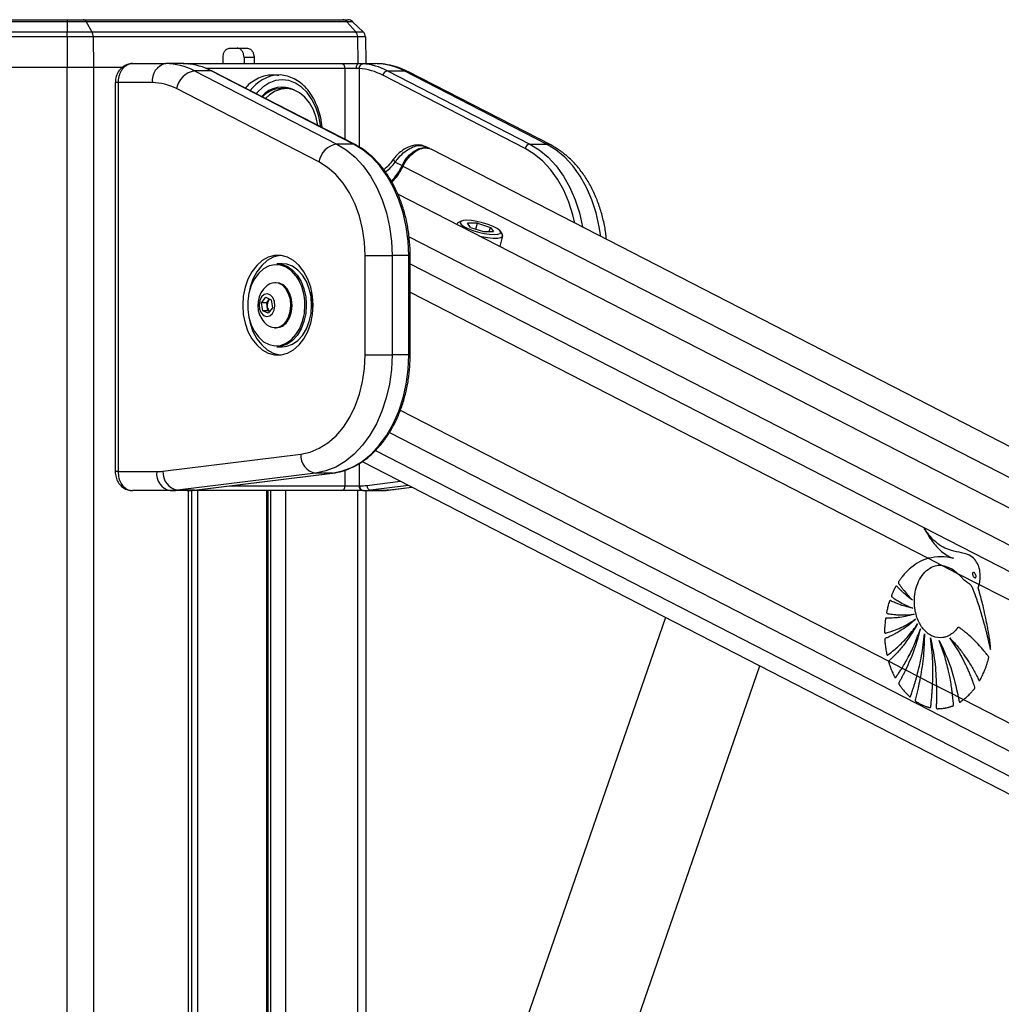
# Model space of a CAD drawing. Header units: millimetres. Extents: x 20 to 22981, y 40 to 19992.
# Tile 39 of 120: x 6779 to 7193, y 7544 to 7959. Entities that reach past the tile are written whole.
import ezdxf

# ---------------------------------------------------------------- set-up
doc = ezdxf.new("R2010")
doc.units = ezdxf.units.MM
doc.header["$LTSCALE"] = 2

msp = doc.modelspace()

# ---------------------------------------------------------------- linework, layer by layer
at = {"color": 7, "linetype": 'Continuous', "lineweight": 25}
for p, q in [((6759.31, 7959.49), (6799.26, 7959.49)), ((6799.26, 7958.65), (6759.31, 7958.65)), ((6799.26, 7959.49), (6799.26, 7958.65)), ((6799.26, 7959.49), (6806.09, 7959.49)), ((6799.26, 7958.65), (6799.26, 7954.36)), ((6807.25, 7958.65), (6799.26, 7958.65)), ((6806.09, 7959.49), (6915.45, 7959.49)), ((6807.25, 7958.65), (6809.71, 7954.36)), ((6917.19, 7958.65), (6807.25, 7958.65)), ((6915.45, 7959.49), (6917.52, 7959.49)), ((6920.89, 7954.36), (6917.19, 7958.65)), ((6919.6, 7958.65), (6917.19, 7958.65)), ((6924.05, 7954.36), (6919.6, 7958.65)), ((6759.31, 7954.36), (6799.26, 7954.36)), ((6799.26, 7952.25), (6799.26, 7954.36)), ((6799.26, 7954.36), (6809.71, 7954.36)), ((6809.71, 7954.36), (6920.89, 7954.36)), ((6920.89, 7954.36), (6924.05, 7954.36)), ((6799.26, 7952.25), (6759.31, 7952.25)), ((6799.26, 7952.25), (6799.26, 7939.49)), ((6810.22, 7952.25), (6799.26, 7952.25)), ((6810.22, 7952.25), (6810.34, 7939.49)), ((6921.65, 7952.25), (6810.22, 7952.25)), ((6924.96, 7952.25), (6921.65, 7952.25)), ((6924.96, 7952.25), (6925.16, 7940.96)), ((6867.79, 7947.49), (6875.24, 7947.49)), ((6826.84, 7940.96), (6840.85, 7940.96)), ((6848.24, 7940.96), (6840.85, 7940.96)), ((6848.24, 7940.96), (6850.01, 7940.96)), ((6850.01, 7940.96), (6914.83, 7940.96)), ((6864.96, 7940.96), (6864.96, 7943.56)), ((6878.06, 7943.56), (6873.82, 7943.56)), ((6873.82, 7943.56), (6873.88, 7940.96)), ((6878.06, 7943.56), (6878.13, 7940.96)), ((6914.83, 7940.96), (6921.86, 7940.96)), ((6921.86, 7940.96), (6929.24, 7940.96)), ((6759.31, 7939.49), (6799.26, 7939.49)), ((6799.26, 7939.49), (6810.34, 7939.49)), ((6810.34, 7939.49), (6822.89, 7939.49)), ((6852.95, 7937.94), (6912.92, 7907.07)), ((6860.02, 7937.94), (6852.95, 7937.94)), ((6919.99, 7907.07), (6860.02, 7937.94)), ((6920.42, 7906.97), (6860.45, 7937.84)), ((6888.47, 7936.16), (6885.63, 7936.16)), ((6887.93, 7936.15), (6888.47, 7936.16)), ((6921.08, 7938.96), (6916.4, 7938.96)), ((6934.26, 7937.94), (6994.24, 7907.07)), ((6934.26, 7937.94), (6941.33, 7937.94)), ((7001.31, 7907.07), (6941.33, 7937.94)), ((7003.04, 7906.67), (6943.06, 7937.54)), ((6819.57, 7932.96), (6819.57, 7768.96)), ((6820.74, 7932.96), (6820.74, 7768.96)), ((6835.2, 7932.96), (6820.74, 7932.96)), ((6992.34, 7905.19), (6932.37, 7936.06)), ((6905.33, 7899.55), (6845.35, 7930.42)), ((6891.44, 7930.46), (6889.39, 7930.46)), ((6919.99, 7907.07), (6912.92, 7907.07)), ((6952.1, 7905.13), (6950.17, 7906.03)), ((8153.66, 7287.66), (6952.67, 7904.86)), ((6994.24, 7907.07), (7001.31, 7907.07)), ((6936.92, 7900.82), (6936.93, 7900.84)), ((6937.57, 7899.43), (6940.42, 7897.96)), ((8129.24, 7274.09), (6938.61, 7885.97)), ((6965.35, 7874.57), (6963.95, 7873.8)), ((6963.49, 7873.3), (6963.47, 7873.2)), ((6972.17, 7873.67), (6968.01, 7873.67)), ((6969.32, 7871.94), (6968.01, 7873.67)), ((6969.32, 7871.94), (6974.77, 7870.2)), ((6971.54, 7871.23), (6972.17, 7873.67)), ((6972.17, 7873.67), (6977.62, 7871.94)), ((6974.77, 7870.2), (6978.92, 7870.2)), ((6977.17, 7870.2), (6977.62, 7871.94)), ((6977.62, 7871.94), (6978.92, 7870.2)), ((6982.71, 7868.98), (6981.86, 7870.33)), ((6981.71, 7863.82), (6982.86, 7868.32)), ((6924.87, 7860.09), (6936.18, 7860.09)), ((6924.87, 7818.15), (6924.87, 7860.09)), ((6936.18, 7860.09), (6936.18, 7818.15)), ((6943.25, 7860.09), (6936.18, 7860.09)), ((6943.25, 7818.15), (6943.25, 7860.09)), ((6943.84, 7818.15), (6943.84, 7860.09)), ((6889.94, 7856.62), (6887.68, 7856.62)), ((6887.39, 7848.62), (6886.86, 7848.62)), ((6881.17, 7840.16), (6882.97, 7842.5)), ((6882.97, 7842.5), (6885.31, 7841.46)), ((6883.37, 7840.16), (6884.28, 7841.33)), ((6884.28, 7841.33), (6884.62, 7841.77)), ((6885.31, 7841.46), (6885.84, 7838.08)), ((6881.7, 7836.77), (6881.17, 7840.16)), ((6883.37, 7840.16), (6881.17, 7840.16)), ((6884.04, 7835.74), (6881.7, 7836.77)), ((6883.91, 7836.77), (6881.7, 7836.77)), ((6883.64, 7838.46), (6883.37, 7840.16)), ((6883.91, 7836.77), (6883.64, 7838.46)), ((6884.6, 7836.47), (6883.91, 7836.77)), ((6885.84, 7838.08), (6884.04, 7835.74)), ((6902.31, 7839.12), (6902.29, 7837.98)), ((6886.86, 7829.62), (6887.39, 7829.62)), ((6887.68, 7821.62), (6889.94, 7821.62)), ((6924.87, 7818.15), (6936.18, 7818.15)), ((6943.25, 7818.15), (6936.18, 7818.15)), ((6839.65, 7769.12), (6897.76, 7776.31)), ((6923.57, 7773.2), (7968.68, 7236.12)), ((6820.74, 7768.96), (6837.06, 7768.96)), ((6903.91, 7768.34), (6845.8, 7761.15)), ((6852.87, 7761.15), (6910.98, 7768.34)), ((6852.99, 7761.16), (6911.1, 7768.35)), ((6910.98, 7768.34), (6903.91, 7768.34)), ((6911.1, 7768.35), (6910.98, 7768.34)), ((6916.4, 7762.96), (6922.35, 7762.96)), ((6922.35, 7762.96), (6922.62, 7762.96)), ((6934.68, 7761.18), (6944.59, 7762.4)), ((6842.72, 7760.96), (6826.84, 7760.96)), ((6849.79, 7760.96), (6842.72, 7760.96)), ((6852.87, 7761.15), (6845.8, 7761.15)), ((6850.01, 7760.96), (6849.79, 7760.96)), ((6914.83, 7760.96), (6850.01, 7760.96)), ((6851.82, 6590.02), (6851.82, 7760.96)), ((6852.99, 7761.16), (6852.87, 7761.15)), ((6883.98, 7218.4), (6883.98, 7760.96)), ((6923.76, 7760.96), (6914.83, 7760.96)), ((6924.03, 7760.96), (6923.76, 7760.96)), ((6924.03, 7760.96), (6931.1, 7760.96)), ((6925.18, 7760.96), (6925.18, 7305.15)), ((6927.12, 7761.15), (6934.19, 7761.15)), ((7162.14, 7732.44), (7167.8, 7729.53)), ((7167.8, 7729.53), (7174.5, 7726.09)), ((7174.5, 7726.09), (7183.64, 7721.39)), ((7183.64, 7721.39), (7915.04, 7345.51)), ((7051.38, 7707.52), (6977.1, 7492.63)), ((7145.5, 7689.04), (7151.1, 7686.16)), ((7018.96, 7478.15), (7091.18, 7687.07)), ((7151.1, 7686.16), (7152.61, 7685.38)), ((7152.61, 7685.38), (7157.42, 7682.91)), ((7157.42, 7682.91), (7158.79, 7682.21)), ((7158.79, 7682.21), (7164.01, 7679.53)), ((7164.01, 7679.53), (7165.59, 7678.71)), ((7165.59, 7678.71), (7172.35, 7675.24)), ((7172.35, 7675.24), (7174.82, 7673.97)), ((7174.82, 7673.97), (7176.98, 7672.86)), ((7176.98, 7672.86), (7903.1, 7299.7))]:
    msp.add_line(p, q, dxfattribs=at)
at = {"color": 8, "linetype": 'Continuous', "lineweight": 25}
for p, q in [((6921.65, 7952.25), (6921.81, 7940.96)), ((6799.26, 2191.49), (6799.26, 7939.49)), ((6810.34, 7939.49), (6810.34, 2191.49)), ((6916.4, 7938.96), (6857.82, 7938.96)), ((6916.4, 7909.04), (6916.4, 7938.96)), ((6922.35, 7938.9), (6922.35, 7905.83)), ((6820.74, 7932.96), (6819.57, 7932.96)), ((6940.81, 7897.75), (8141.32, 7280.8)), ((6943.37, 7867.99), (8114.71, 7266.02)), ((6943.84, 7860.09), (6943.25, 7860.09)), ((6943.84, 7856.64), (7930.77, 7349.45)), ((6943.84, 7844.62), (7162.14, 7732.44)), ((6900.04, 7839.84), (6900.05, 7839.12)), ((6943.84, 7818.15), (6943.25, 7818.15)), ((6939.65, 7794.83), (7145.5, 7689.04)), ((6935.06, 7785.45), (7913.5, 7282.62)), ((6929.17, 7777.89), (8023.64, 7215.44)), ((6922.35, 7772.42), (6922.35, 7762.96)), ((6820.74, 7768.96), (6819.57, 7768.96)), ((6916.4, 7762.96), (6916.4, 7769.61)), ((6867.56, 7762.96), (6916.4, 7762.96)), ((6925.58, 7763.14), (6939.75, 7764.89)), ((6943.17, 7763.13), (6927.12, 7761.15)), ((6934.19, 7761.15), (6944.54, 7762.43)), ((6850.06, 7760.96), (6850.01, 7760.96)), ((6850.44, 6590.02), (6850.44, 7760.96)), ((6854.22, 7760.96), (6854.22, 7218.4)), ((6883.4, 7218.4), (6883.4, 7760.96)), ((6885.18, 7216.08), (6885.18, 7760.96)), ((6891.35, 7760.96), (6891.35, 7213.52)), ((6921.84, 7295.46), (6921.84, 7760.96)), ((6934.68, 7761.18), (6934.19, 7761.15))]:
    msp.add_line(p, q, dxfattribs=at)
at = {"color": 8, "linetype": 'Continuous', "lineweight": 25, "flags": 128}
for points in [[(6850.01, 7940.96), (6850.26, 7940.92), (6850.45, 7940.83)], [(6943.06, 7937.54), (6942.4, 7937.8), (6941.33, 7937.94)], [(6906.11, 7914.34), (6906.04, 7914.99), (6905.3, 7918.89), (6904.09, 7922.56), (6902.45, 7925.87), (6900.43, 7928.73), (6898.08, 7931.05), (6895.49, 7932.76), (6892.73, 7933.81), (6889.88, 7934.16), (6887.03, 7933.81), (6884.27, 7932.76), (6881.68, 7931.05), (6879.34, 7928.73), (6878.98, 7928.3)], [(6920.42, 7906.97), (6920.26, 7907.04), (6919.99, 7907.07)], [(7013.28, 7873.71), (7012.42, 7877.29), (7010.7, 7882.62), (7008.53, 7887.62), (7005.95, 7892.21), (7003, 7896.31), (6999.71, 7899.88), (6996.14, 7902.86), (6992.34, 7905.19)], [(6994.24, 7907.07), (6998.2, 7904.64), (7001.92, 7901.54), (7005.34, 7897.82), (7008.42, 7893.54), (7011.11, 7888.77), (7013.36, 7883.56), (7015.15, 7878.01), (7016.45, 7872.18), (7016.47, 7872.07)], [(7024.11, 7868.14), (7023.52, 7872.18), (7022.22, 7878.01), (7020.43, 7883.56), (7018.18, 7888.77), (7015.49, 7893.54), (7012.41, 7897.82), (7008.99, 7901.54), (7005.27, 7904.64), (7001.31, 7907.07)], [(7003.04, 7906.67), (7002.38, 7906.93), (7001.31, 7907.07)], [(6937.57, 7899.43), (6937.24, 7899.84), (6937.02, 7900.2), (6936.89, 7900.5), (6936.88, 7900.73), (6936.92, 7900.82)], [(6899.04, 7834.5), (6899.24, 7835.68), (6899.49, 7839.12)]]:
    msp.add_lwpolyline(points, dxfattribs=at)
at = {"color": 7, "linetype": 'Continuous', "lineweight": 25, "flags": 128}
for points in [[(6921.86, 7940.96), (6921.71, 7940.92), (6921.56, 7940.81), (6921.43, 7940.62), (6921.31, 7940.37), (6921.21, 7940.07), (6921.14, 7939.72), (6921.1, 7939.35), (6921.08, 7938.96)], [(6860.45, 7937.84), (6860.28, 7937.91), (6860.02, 7937.94)], [(6904.93, 7914.94), (6904.23, 7918.23), (6903.03, 7921.52), (6901.4, 7924.43), (6899.42, 7926.86), (6897.15, 7928.71), (6894.67, 7929.91), (6892.08, 7930.44), (6889.46, 7930.26), (6886.91, 7929.38), (6884.53, 7927.83), (6882.91, 7926.28)], [(6912.92, 7907.07), (6916.88, 7904.64), (6920.6, 7901.54), (6924.02, 7897.82), (6927.1, 7893.54), (6929.79, 7888.77), (6932.05, 7883.56), (6933.84, 7878.01), (6935.13, 7872.18), (6935.92, 7866.18), (6936.18, 7860.09)], [(6943.25, 7860.09), (6942.99, 7866.18), (6942.2, 7872.18), (6940.91, 7878.01), (6939.12, 7883.56), (6936.86, 7888.77), (6934.17, 7893.54), (6931.09, 7897.82), (6927.67, 7901.54), (6923.95, 7904.64), (6919.99, 7907.07)], [(6940.42, 7897.96), (6941.79, 7900.39), (6943.52, 7902.49), (6945.49, 7904.13), (6947.58, 7905.18), (6949.64, 7905.6), (6951.54, 7905.35), (6952.3, 7905.03)], [(6940.81, 7897.75), (6942.19, 7900.19), (6943.93, 7902.29), (6945.9, 7903.93), (6947.98, 7904.99), (6950.05, 7905.41), (6951.96, 7905.15), (6952.67, 7904.86)], [(6924.87, 7860.09), (6924.6, 7865.77), (6923.78, 7871.35), (6922.44, 7876.72), (6920.6, 7881.79), (6918.29, 7886.46), (6915.55, 7890.64), (6912.44, 7894.26), (6909.01, 7897.25), (6905.33, 7899.55)], [(6967.62, 7874.94), (6966.1, 7874.82), (6965.18, 7874.46), (6964.94, 7873.9), (6965.38, 7873.18), (6966.48, 7872.36), (6968.14, 7871.51), (6970.24, 7870.69), (6972.6, 7869.97), (6975.02, 7869.41), (6977.33, 7869.05), (6979.32, 7868.93), (6980.83, 7869.05), (6981.75, 7869.41), (6982, 7869.97), (6981.56, 7870.69), (6980.46, 7871.51), (6978.8, 7872.36), (6976.7, 7873.18), (6974.34, 7873.9), (6971.91, 7874.46), (6969.61, 7874.82), (6967.62, 7874.94)], [(6963.95, 7873.8), (6963.83, 7873.73), (6963.48, 7873.19)], [(6972.76, 7868.42), (6973.87, 7868.16), (6976.46, 7867.68), (6978.8, 7867.42), (6980.73, 7867.42), (6982.09, 7867.68), (6982.8, 7868.16), (6982.79, 7868.84), (6982.71, 7868.98)], [(6873.25, 7839.12), (6873.5, 7835.26), (6874.25, 7831.53), (6875.48, 7828.06), (6877.13, 7824.97), (6879.15, 7822.36), (6881.48, 7820.32), (6884.04, 7818.92), (6886.73, 7818.21), (6889.47, 7818.21), (6892.16, 7818.92), (6894.72, 7820.32), (6897.05, 7822.36), (6899.07, 7824.97), (6900.73, 7828.06), (6901.95, 7831.53), (6902.7, 7835.26), (6902.95, 7839.12), (6902.7, 7842.98), (6901.95, 7846.7), (6900.73, 7850.17), (6899.07, 7853.26), (6897.05, 7855.88), (6894.72, 7857.92), (6892.16, 7859.32), (6889.47, 7860.03), (6886.73, 7860.03), (6884.04, 7859.32), (6881.48, 7857.92), (6879.15, 7855.88), (6877.13, 7853.26), (6875.48, 7850.17), (6874.25, 7846.7), (6873.5, 7842.98), (6873.25, 7839.12)], [(6889.16, 7860.06), (6888.85, 7860.03), (6886.16, 7859.32), (6883.6, 7857.92), (6881.27, 7855.88), (6879.25, 7853.26), (6877.6, 7850.17), (6876.38, 7846.7), (6875.67, 7843.33)], [(6895.89, 7851.28), (6895.72, 7851.51), (6893.79, 7853.63), (6891.59, 7855.15), (6889.22, 7856.02), (6886.78, 7856.2), (6884.36, 7855.67), (6882.07, 7854.47), (6879.99, 7852.64), (6878.22, 7850.26), (6876.82, 7847.42), (6875.86, 7844.24), (6875.36, 7840.85), (6875.36, 7837.39), (6875.86, 7834), (6876.82, 7830.82), (6878.22, 7827.98), (6879.99, 7825.6), (6882.07, 7823.76), (6884.36, 7822.56), (6886.78, 7822.04), (6889.22, 7822.21), (6891.59, 7823.08), (6893.79, 7824.61), (6895.72, 7826.72), (6897.32, 7829.35), (6898.51, 7832.37), (6899.04, 7834.5)], [(6887.68, 7856.62), (6889.55, 7856.42), (6891.97, 7855.53), (6894.22, 7853.97), (6896.2, 7851.8), (6897.83, 7849.11), (6899.05, 7846.02), (6899.8, 7842.64), (6900.04, 7839.84)], [(6902.31, 7839.12), (6902.06, 7842.64), (6901.31, 7846.02), (6900.1, 7849.11), (6898.46, 7851.8), (6896.48, 7853.97), (6894.24, 7855.53), (6891.81, 7856.42), (6889.94, 7856.62)], [(6891.4, 7832.12), (6892.57, 7834.11), (6893.31, 7836.48), (6893.57, 7839.04), (6893.34, 7841.6), (6892.62, 7843.99), (6891.48, 7846.01), (6890, 7847.52), (6888.28, 7848.4), (6886.45, 7848.6), (6884.66, 7848.1), (6883.48, 7847.33)], [(6891.94, 7832.12), (6893.1, 7834.11), (6893.85, 7836.48), (6894.11, 7839.04), (6893.88, 7841.6), (6893.16, 7843.99), (6892.02, 7846.01), (6890.53, 7847.52), (6888.82, 7848.4), (6887.39, 7848.62)], [(6885.78, 7835.62), (6886.55, 7837.11), (6886.86, 7838.92), (6886.66, 7840.75), (6885.98, 7842.33), (6884.92, 7843.42), (6883.65, 7843.86), (6882.35, 7843.58), (6881.23, 7842.62), (6880.46, 7841.12), (6880.15, 7839.32), (6880.35, 7837.49), (6881.03, 7835.9), (6882.09, 7834.81), (6883.36, 7834.37), (6884.66, 7834.66), (6885.78, 7835.62)], [(6884.68, 7841.74), (6884.49, 7841.57), (6884.28, 7841.33)], [(6901.66, 7844.68), (6902.07, 7842.56), (6902.31, 7839.12)], [(6900.05, 7839.12), (6899.8, 7835.59), (6899.05, 7832.22), (6897.83, 7829.12), (6896.2, 7826.43), (6894.22, 7824.27), (6891.97, 7822.71), (6889.55, 7821.82), (6887.68, 7821.62)], [(6889.94, 7821.62), (6891.81, 7821.82), (6894.24, 7822.71), (6896.48, 7824.27), (6898.46, 7826.43), (6900.1, 7829.12), (6901.31, 7832.22), (6902.06, 7835.59), (6902.31, 7839.12)], [(6875.67, 7834.91), (6876.38, 7831.53), (6877.6, 7828.06), (6879.25, 7824.97), (6881.27, 7822.36), (6883.6, 7820.32), (6886.16, 7818.92), (6888.85, 7818.21), (6889.16, 7818.17)], [(6897.76, 7776.31), (6901.71, 7777.18), (6905.55, 7778.8), (6909.2, 7781.13), (6912.59, 7784.13), (6915.67, 7787.75), (6918.37, 7791.92), (6920.65, 7796.57), (6922.47, 7801.61), (6923.8, 7806.96), (6924.6, 7812.5), (6924.87, 7818.15)], [(6936.18, 7818.15), (6935.91, 7811.98), (6935.11, 7805.91), (6933.78, 7800.03), (6931.95, 7794.42), (6929.64, 7789.17), (6926.9, 7784.37), (6923.75, 7780.08), (6920.26, 7776.37), (6916.47, 7773.3), (6912.44, 7770.92), (6908.23, 7769.26), (6903.91, 7768.34)], [(6910.98, 7768.34), (6915.3, 7769.26), (6919.51, 7770.92), (6923.54, 7773.3), (6927.33, 7776.37), (6930.82, 7780.08), (6933.97, 7784.37), (6936.71, 7789.17), (6939.02, 7794.42), (6940.85, 7800.03), (6942.18, 7805.91), (6942.99, 7811.98), (6943.25, 7818.15)]]:
    msp.add_lwpolyline(points, dxfattribs=at)
at = {"color": 7, "linetype": 'Continuous', "lineweight": 25}
for centre, radius, start, end in [((6805.94, 7958.07), 1.43, 23.9015, 83.8798), ((6915.41, 7957.19), 2.3, 39.3461, 88.8834), ((6917.52, 7956.49), 3, 46, 90), ((6805.81, 7952.3), 4.41, 359.3304, 27.7509), ((6918.34, 7952.24), 3.31, 0.1104, 39.6928), ((6921.96, 7952.2), 3, 1, 46), ((6842.27, 7933.96), 7.14, 101.4218, 188.0495), ((6840.71, 7914.62), 26.34, 62.3133, 89.6828), ((6847.69, 7914.36), 26.61, 62.4016, 85.9183), ((6914.59, 7939.15), 1.82, 353.8573, 82.1256), ((6924.19, 7939.09), 1.85, 101.3299, 185.5863), ((6921.94, 7914.36), 26.61, 62.4016, 85.9183), ((6929.1, 7914.62), 26.34, 62.3133, 89.6828), ((6854.53, 7928.75), 9.32, 99.7581, 169.6801), ((6920.53, 7913.42), 25.55, 62.4016, 85.9183), ((6934.66, 7935.65), 2.33, 99.7581, 169.6801), ((6835.07, 7910.83), 22.12, 62.3133, 89.6828), ((6889.82, 7920.01), 11.09, 61.4127, 140.2057), ((6889.72, 7919.09), 11.37, 91.6631, 136.0223), ((6914.5, 7897.88), 9.32, 99.7581, 169.6801), ((6994.63, 7904.77), 2.33, 99.7581, 169.6801), ((6919.51, 7907.43), 22.95, 315.5559, 335.6295), ((6919.99, 7907.18), 22.86, 314.8525, 335.6477), ((6890.23, 7839.12), 10.63, 129.3893, 212.9981), ((6887.4, 7839.13), 3.82, 144.892, 190.0632), ((6886.66, 7838.8), 3.04, 186.263, 228.4411), ((6890.23, 7839.12), 10.63, 212.9981, 230.6107), ((6886.9, 7835.04), 5.37, 230.4827, 327.0175), ((6887.18, 7835.38), 5.77, 272.1423, 325.5535), ((6905.4, 7775.84), 7.65, 176.5252, 258.7875), ((6844.13, 7767.96), 7.14, 171.9505, 258.5782), ((6837.06, 7790.03), 21.07, 270.0053, 277.0613), ((6847.29, 7768.65), 7.65, 176.5252, 258.7875), ((6914.59, 7762.76), 1.82, 277.8744, 6.1427), ((6924.12, 7762.71), 1.79, 171.9505, 258.5782), ((6924.39, 7762.71), 1.79, 171.9505, 258.5782), ((6922.62, 7787.04), 24.08, 270.0053, 277.0613), ((6927.49, 7763.02), 1.91, 176.5252, 258.7875), ((6842.71, 7786.04), 25.09, 270.0053, 277.0613), ((6849.79, 7786.04), 25.09, 270.0053, 277.0613), ((6924.03, 7786.04), 25.09, 270.0053, 277.0613), ((6931.1, 7786.04), 25.09, 270.0053, 277.0613)]:
    msp.add_arc(centre, radius, start, end, dxfattribs=at)
at = {"color": 8, "linetype": 'Continuous', "lineweight": 25}
for centre, radius, start, end in [((6889.28, 7920.48), 15.72, 94.9261, 144.5856), ((6944.87, 7906.71), 9.82, 243.01, 245.6299), ((6878.42, 7839.51), 21.07, 358.9414, 33.9683)]:
    msp.add_arc(centre, radius, start, end, dxfattribs=at)
at = {"color": 7, "linetype": 'Continuous', "lineweight": 25}
for points, knots in [([(6864.96, 7943.56), (6864.99, 7944.01), (6865.06, 7944.91), (6865.55, 7946.09), (6866.29, 7946.98), (6867.08, 7947.43), (6867.6, 7947.47), (6867.79, 7947.49)], [0, 0, 0, 0, 0.217051, 0.434103, 0.651134, 0.868186, 1, 1, 1, 1]), ([(6873.82, 7943.56), (6873.78, 7944.01), (6873.69, 7944.91), (6873.19, 7946.09), (6872.46, 7946.98), (6871.69, 7947.43), (6871.18, 7947.47), (6870.99, 7947.49)], [0, 0, 0, 0, 0.217049, 0.434099, 0.651128, 0.868179, 1, 1, 1, 1]), ([(6875.24, 7947.49), (6875.55, 7947.45), (6876.18, 7947.36), (6877.02, 7946.67), (6877.66, 7945.65), (6878, 7944.55), (6878.04, 7943.83), (6878.06, 7943.56)], [0, 0, 0, 0, 0.217103, 0.434207, 0.651285, 0.868325, 1, 1, 1, 1]), ([(6826.83, 7940.94), (6826.79, 7940.95), (6826.08, 7941.03), (6824.68, 7940.67), (6822.86, 7939.78), (6821.34, 7938.36), (6820.25, 7936.55), (6819.62, 7934.68), (6819.63, 7933.45), (6819.63, 7932.96)], [0, 0, 0, 0, 0.010624, 0.183525, 0.354577, 0.525138, 0.69929, 0.87885, 1, 1, 1, 1]), ([(6826.84, 7940.96), (6826.67, 7940.95), (6826.33, 7940.94), (6825.82, 7940.85), (6825.31, 7940.71), (6824.81, 7940.51), (6824.33, 7940.26), (6823.86, 7939.95), (6823.42, 7939.59), (6822.86, 7939.05), (6822.36, 7938.41), (6821.92, 7937.7), (6821.63, 7937.14), (6821.38, 7936.54), (6821.17, 7935.93), (6820.99, 7935.29), (6820.86, 7934.57), (6820.76, 7933.8), (6820.74, 7933.24), (6820.74, 7932.96)], [0, 0, 0, 0, 0.053326, 0.107028, 0.161914, 0.21721, 0.270624, 0.324415, 0.379401, 0.434801, 0.5417, 0.596579, 0.651873, 0.704909, 0.75832, 0.812311, 0.867098, 0.933183, 1, 1, 1, 1]), ([(6849.58, 7940.9), (6849.52, 7940.91), (6849.31, 7940.92), (6849, 7940.94), (6848.65, 7940.95), (6848.41, 7940.96), (6848.28, 7940.96), (6848.24, 7940.96)], [0, 0, 0, 0, 0.122193, 0.36779, 0.617695, 0.872055, 1, 1, 1, 1]), ([(6921.86, 7940.96), (6922.04, 7940.96), (6922.39, 7940.96), (6922.9, 7940.95), (6923.39, 7940.93), (6923.68, 7940.91), (6923.83, 7940.9)], [0, 0, 0, 0, 0.244552, 0.491194, 0.744455, 1, 1, 1, 1]), ([(6943.06, 7937.54), (6942.26, 7937.93), (6940.11, 7938.97), (6936.46, 7940.15), (6932.62, 7940.86), (6930.21, 7940.93), (6929.24, 7940.96)], [0, 0, 0, 0, 0.183481, 0.491955, 0.79717, 1, 1, 1, 1]), ([(6906.73, 7914.02), (6906.72, 7914.08), (6906.68, 7915.48), (6906.16, 7918.15), (6905.15, 7921.92), (6903.66, 7925.41), (6901.8, 7928.54), (6899.57, 7931.23), (6897.05, 7933.4), (6894.29, 7935), (6891.39, 7935.92), (6889.22, 7936.27), (6888.06, 7936.12), (6887.89, 7936.1)], [0, 0, 0, 0, 0.005131, 0.114038, 0.223071, 0.332272, 0.441638, 0.551027, 0.660122, 0.768456, 0.875571, 0.981348, 1, 1, 1, 1]), ([(6922.35, 7938.9), (6922.26, 7938.91), (6922.08, 7938.93), (6921.77, 7938.95), (6921.44, 7938.96), (6921.2, 7938.96), (6921.08, 7938.96)], [0, 0, 0, 0, 0.244058, 0.490369, 0.743918, 1, 1, 1, 1]), ([(6885.64, 7936.08), (6884.95, 7936.08), (6883.28, 7936.08), (6880.6, 7935.26), (6877.76, 7933.73), (6875.65, 7932.15), (6874.64, 7930.94), (6874.41, 7930.66)], [0, 0, 0, 0, 0.171999, 0.419857, 0.674894, 0.922924, 1, 1, 1, 1]), ([(6943.84, 7860.09), (6943.83, 7861.08), (6943.79, 7863.95), (6943.38, 7868.67), (6942.47, 7874.17), (6941.12, 7879.49), (6939.35, 7884.56), (6937.17, 7889.34), (6934.62, 7893.74), (6931.72, 7897.72), (6928.51, 7901.22), (6925.1, 7904.13), (6922.35, 7905.95), (6920.79, 7906.78), (6920.42, 7906.97)], [0, 0, 0, 0, 0.049171, 0.142068, 0.235022, 0.32801, 0.421041, 0.514118, 0.607231, 0.700348, 0.793408, 0.886328, 0.973612, 1, 1, 1, 1]), ([(6950.09, 7906), (6949.74, 7906.17), (6948.82, 7906.6), (6947.12, 7906.73), (6945.1, 7906.5), (6942.95, 7905.77), (6940.76, 7904.56), (6938.73, 7902.9), (6937.42, 7901.61), (6936.95, 7900.86), (6936.93, 7900.83)], [0, 0, 0, 0, 0.080987, 0.213444, 0.351827, 0.504229, 0.665131, 0.828128, 0.994397, 1, 1, 1, 1]), ([(7026.52, 7866.9), (7026.47, 7867.53), (7026.27, 7870.03), (7025.44, 7874.31), (7024.04, 7879.67), (7022.15, 7884.8), (7019.83, 7889.62), (7017.1, 7894.07), (7013.98, 7898.09), (7010.5, 7901.61), (7006.85, 7904.52), (7004.26, 7905.98), (7003.04, 7906.67)], [0, 0, 0, 0, 0.035868, 0.144021, 0.252352, 0.360895, 0.469647, 0.578523, 0.687306, 0.795683, 0.90325, 1, 1, 1, 1]), ([(6936.89, 7900.85), (6936.48, 7900.3), (6935.41, 7898.89), (6933.98, 7897.3), (6932.94, 7896.37), (6932.73, 7896.18)], [0, 0, 0, 0, 0.337695, 0.866303, 1, 1, 1, 1]), ([(6917.69, 7770.06), (6918.84, 7770.55), (6921.27, 7771.58), (6924.8, 7773.88), (6928.27, 7776.78), (6931.47, 7780.22), (6934.38, 7784.14), (6936.96, 7788.5), (6939.17, 7793.23), (6940.97, 7798.27), (6942.37, 7803.57), (6943.32, 7809.05), (6943.78, 7813.94), (6943.82, 7816.98), (6943.84, 7818.15)], [0, 0, 0, 0, 0.075973, 0.162036, 0.248467, 0.335227, 0.422233, 0.509398, 0.596648, 0.683931, 0.771215, 0.85849, 0.94576, 1, 1, 1, 1]), ([(6819.57, 7768.96), (6819.57, 7768.93), (6819.51, 7768.14), (6819.82, 7766.57), (6820.69, 7764.44), (6822.12, 7762.71), (6823.87, 7761.57), (6825.48, 7760.98), (6826.48, 7761.02), (6826.84, 7761.04)], [0, 0, 0, 0, 0.007235, 0.19321, 0.383125, 0.575022, 0.744089, 0.910323, 1, 1, 1, 1]), ([(6820.74, 7768.96), (6820.8, 7768.07), (6820.94, 7766.29), (6821.97, 7763.91), (6823.49, 7762.1), (6825.21, 7761.11), (6826.37, 7761), (6826.84, 7760.96)], [0, 0, 0, 0, 0.212244, 0.424022, 0.636454, 0.850953, 1, 1, 1, 1]), ([(6911.1, 7768.35), (6911.84, 7768.46), (6913.91, 7768.78), (6916.13, 7769.33), (6917.55, 7769.99), (6917.69, 7770.06)], [0, 0, 0, 0, 0.329072, 0.931306, 1, 1, 1, 1]), ([(6931.1, 7760.96), (6931.99, 7760.98), (6933.18, 7761), (6934.36, 7761.14), (6934.68, 7761.18)], [0, 0, 0, 0, 0.738202, 1, 1, 1, 1]), ([(7183.64, 7721.39), (7183.69, 7721.57), (7183.74, 7721.8), (7183.8, 7722.05), (7183.83, 7722.22), (7183.92, 7722.71), (7184.13, 7724.22), (7184.07, 7726.75), (7183.28, 7729.7), (7181.72, 7732.23), (7178.96, 7734.27), (7175.12, 7734.96), (7171.13, 7735.86), (7167.5, 7737.41), (7164.74, 7739.74), (7162.36, 7742.29), (7161.09, 7744.1), (7160.44, 7745.02)], [0, 0, 0, 0, 0.012824, 0.016029, 0.017632, 0.024042, 0.04973, 0.119058, 0.188311, 0.256944, 0.340978, 0.476074, 0.611696, 0.717447, 0.827134, 0.913109, 1, 1, 1, 1]), ([(7160.44, 7745.02), (7161.5, 7743.18), (7163.61, 7739.52), (7167.03, 7735.8), (7169.75, 7733.81), (7171.25, 7733.03), (7172.13, 7732.64), (7172.59, 7732.5), (7172.82, 7732.43)], [0, 0, 0, 0, 0.325675, 0.650339, 0.822905, 0.91105, 0.955444, 1, 1, 1, 1]), ([(9018.44, 7736.15), (9004.86, 7728.61), (8922.62, 7682.94), (8771.2, 7599.42), (8495.11, 7447.73), (8011.15, 7182.77), (7478.52, 6891.83), (7084.19, 6676.57), (6966.76, 6612.47)], [0, 0, 0, 0, 0.0199849, 0.1210519, 0.2221195, 0.4242559, 0.8285467, 1, 1, 1, 1]), ([(7172.82, 7732.43), (7171.06, 7732.74), (7167.49, 7733.38), (7163.94, 7732.76), (7162.14, 7732.44)], [0, 0, 0, 0, 0.4939199, 1, 1, 1, 1]), ([(7162.14, 7732.44), (7160.88, 7731.99), (7158.36, 7731.08), (7154.97, 7728.71), (7152.52, 7726.32), (7151.16, 7724.65), (7150.6, 7723.9), (7150.32, 7723.51), (7150.03, 7723.07), (7149.75, 7722.74), (7149.59, 7722.41), (7149.56, 7722.2), (7149.6, 7721.97), (7149.75, 7721.71), (7149.95, 7721.44), (7150.15, 7721.21), (7150.54, 7720.7), (7151.13, 7719.87), (7152.25, 7718.44), (7153.68, 7716.7), (7154.89, 7715.4), (7155.49, 7714.75)], [0, 0, 0, 0, 0.170321, 0.3431, 0.494952, 0.561808, 0.579327, 0.59685, 0.614378, 0.63513, 0.645402, 0.650074, 0.654865, 0.666912, 0.680629, 0.691342, 0.70081, 0.750688, 0.800565, 0.900282, 1, 1, 1, 1]), ([(7187.53, 7690.11), (7187.58, 7690.24), (7187.63, 7690.42), (7187.65, 7690.69), (7187.6, 7690.87), (7187.44, 7691.12), (7187.07, 7691.56), (7186.46, 7692.39), (7185.52, 7693.56), (7184.01, 7695.34), (7181.96, 7697.55), (7179.78, 7699.61), (7178.02, 7701.1), (7176.9, 7702.01), (7175.96, 7702.65), (7175.38, 7703.29), (7174.79, 7703.36), (7174.53, 7703.09), (7174.06, 7702.49), (7173.14, 7701.38), (7172.07, 7700.57), (7171.27, 7700.08), (7170.98, 7699.92), (7170.43, 7699.64), (7169.56, 7699.28), (7167.36, 7698.74), (7164.04, 7699.15), (7160.33, 7701.87), (7157.67, 7706.14), (7156.39, 7710.83), (7156.21, 7715.27), (7156.74, 7719.12), (7158, 7722.85), (7160.04, 7726.09), (7162.74, 7728.45), (7165.43, 7729.57), (7167.14, 7729.54), (7167.8, 7729.53)], [0, 0, 0, 0, 0.0052218, 0.0070499, 0.0095239, 0.0120958, 0.0189034, 0.0337768, 0.0549962, 0.082593, 0.133161, 0.1856478, 0.2151661, 0.2374276, 0.2505262, 0.2682632, 0.2737688, 0.2788689, 0.2838609, 0.3062805, 0.3394434, 0.3448575, 0.3502717, 0.355686, 0.3740828, 0.3960704, 0.468653, 0.5383055, 0.6027106, 0.6684603, 0.7143406, 0.7601653, 0.807683, 0.8606471, 0.9134526, 0.9665257, 1, 1, 1, 1]), ([(7167.8, 7729.53), (7169.28, 7729.14), (7171.66, 7728.52), (7173.72, 7726.76), (7174.5, 7726.09)], [0, 0, 0, 0, 0.620885, 1, 1, 1, 1]), ([(7174.5, 7726.09), (7174.96, 7725.64), (7175.6, 7725.02), (7176.39, 7724.18), (7176.9, 7723.66), (7177.74, 7722.88), (7178.93, 7722.2), (7180.28, 7721.12), (7180.9, 7719.44), (7181.41, 7718.24), (7181.72, 7717.43), (7181.86, 7717.06), (7181.92, 7716.9), (7181.94, 7716.83), (7181.95, 7716.8), (7181.96, 7716.79), (7181.96, 7716.78), (7181.96, 7716.78), (7183.35, 7713), (7184.7, 7708.56), (7186.03, 7703.53), (7186.44, 7701.95), (7186.83, 7700.37), (7187.22, 7698.79), (7187.6, 7697.21), (7187.98, 7695.64), (7188.22, 7694.58), (7188.34, 7694.06)], [0, 0, 0, 0, 0.061385, 0.084428, 0.107288, 0.130191, 0.194029, 0.247865, 0.293247, 0.336626, 0.356113, 0.364687, 0.36846, 0.370119, 0.37085, 0.371171, 0.371312, 0.371375, 0.371424, 0.699593, 0.742663, 0.785721, 0.828754, 0.871748, 0.914688, 0.957557, 1, 1, 1, 1]), ([(7180.94, 7726.39), (7180.91, 7726.35), (7180.84, 7726.26), (7180.79, 7726.06), (7180.79, 7725.77), (7180.89, 7725.32), (7181.15, 7724.78), (7181.48, 7724.39), (7181.77, 7724.23), (7181.93, 7724.21), (7182.07, 7724.26), (7182.13, 7724.33), (7182.16, 7724.36)], [0, 0, 0, 0, 0.054409, 0.108831, 0.182979, 0.304817, 0.522551, 0.753607, 0.828743, 0.904472, 0.959024, 1, 1, 1, 1]), ([(7182.16, 7724.36), (7182.19, 7724.4), (7182.25, 7724.49), (7182.31, 7724.69), (7182.31, 7724.97), (7182.21, 7725.42), (7181.96, 7725.96), (7181.63, 7726.35), (7181.35, 7726.51), (7181.18, 7726.54), (7181.03, 7726.49), (7180.97, 7726.42), (7180.94, 7726.39)], [0, 0, 0, 0, 0.054059, 0.108137, 0.18149, 0.301977, 0.518461, 0.74882, 0.824555, 0.900875, 0.955234, 1, 1, 1, 1]), ([(7155.49, 7714.75), (7154.89, 7715.21), (7153.68, 7716.14), (7152.18, 7717.44), (7150.98, 7718.55), (7150.21, 7719.3), (7149.66, 7719.86), (7149.24, 7720.26), (7148.98, 7720.61), (7148.76, 7720.72), (7148.68, 7720.73), (7148.59, 7720.68), (7148.41, 7720.48), (7148.17, 7720.03), (7147.74, 7719.2), (7147.35, 7718.31), (7146.98, 7717.47), (7146.78, 7717.02), (7146.68, 7716.71), (7146.65, 7716.53), (7146.67, 7716.37), (7146.74, 7716.24), (7146.92, 7716.06), (7147.4, 7715.74), (7148.38, 7715.04), (7150.19, 7713.99), (7152.67, 7712.64), (7154.63, 7711.83), (7155.64, 7711.41)], [0, 0, 0, 0, 0.09576, 0.19152, 0.246759, 0.296659, 0.322491, 0.341821, 0.367138, 0.370982, 0.37465, 0.378607, 0.383429, 0.406829, 0.434289, 0.485454, 0.510376, 0.53143, 0.538666, 0.544529, 0.549036, 0.554037, 0.560031, 0.580165, 0.628108, 0.713988, 0.853414, 1, 1, 1, 1]), ([(7188.34, 7694.06), (7188.35, 7694.76), (7188.37, 7695.73), (7188.17, 7697.05), (7188.03, 7698.12), (7187.8, 7699.63), (7187.49, 7701.48), (7187.02, 7704.12), (7186.35, 7707.49), (7185.52, 7711.21), (7184.67, 7714.68), (7184.03, 7717.15), (7183.6, 7718.7), (7183.39, 7719.37), (7183.31, 7719.66), (7183.28, 7719.82), (7183.25, 7719.91), (7183.23, 7719.96), (7183.21, 7720.05), (7183.25, 7720.18), (7183.32, 7720.35), (7183.48, 7720.73), (7183.57, 7721.1), (7183.64, 7721.39)], [0, 0, 0, 0, 0.072987, 0.101721, 0.141523, 0.186708, 0.264189, 0.34167, 0.473093, 0.631062, 0.75172, 0.858594, 0.908141, 0.926881, 0.935038, 0.941371, 0.943446, 0.945805, 0.947814, 0.952903, 0.959258, 0.968238, 1, 1, 1, 1]), ([(7155.64, 7711.41), (7154.54, 7711.65), (7152.58, 7712.09), (7150.1, 7712.91), (7148.41, 7713.58), (7147.31, 7714.06), (7146.65, 7714.36), (7146.23, 7714.61), (7146.02, 7714.61), (7145.91, 7714.51), (7145.85, 7714.43), (7145.75, 7714.19), (7145.56, 7713.67), (7145.33, 7712.88), (7145.12, 7711.99), (7144.91, 7711.13), (7144.74, 7710.4), (7144.63, 7709.88), (7144.6, 7709.63), (7144.61, 7709.5), (7144.63, 7709.4), (7144.69, 7709.28), (7144.84, 7709.17), (7145.06, 7709.13), (7145.6, 7709.06), (7146.47, 7708.89), (7147.73, 7708.74), (7149.09, 7708.61), (7151.93, 7708.47), (7154.28, 7708.68), (7156.15, 7708.85)], [0, 0, 0, 0, 0.130262, 0.233617, 0.299768, 0.336789, 0.369447, 0.380584, 0.390293, 0.392933, 0.395825, 0.399941, 0.415813, 0.444971, 0.471103, 0.493456, 0.520924, 0.53476, 0.538753, 0.542051, 0.544892, 0.547529, 0.554863, 0.563496, 0.573591, 0.618893, 0.666575, 0.72277, 0.779183, 1, 1, 1, 1]), ([(7156.15, 7708.85), (7154.93, 7708.51), (7152.72, 7707.9), (7149.85, 7707.46), (7147.83, 7707.29), (7146.52, 7707.23), (7145.69, 7707.23), (7145.09, 7707.22), (7144.7, 7707.26), (7144.43, 7707.27), (7144.31, 7707.22), (7144.25, 7707.18), (7144.18, 7707.11), (7144.13, 7706.96), (7144.1, 7706.65), (7144.04, 7706.22), (7143.96, 7705.5), (7143.86, 7704.29), (7143.75, 7702.93), (7143.72, 7701.82), (7143.73, 7701.32), (7143.77, 7701.13), (7143.84, 7701), (7143.97, 7700.93), (7144.12, 7700.92), (7144.3, 7700.96), (7144.44, 7701.01), (7144.53, 7701.04), (7144.57, 7701.05), (7144.58, 7701.05), (7144.59, 7701.06), (7144.59, 7701.06), (7144.59, 7701.06), (7144.6, 7701.06), (7144.6, 7701.06), (7146.62, 7701.6), (7150.82, 7703.04), (7154.77, 7705.46), (7156.82, 7706.71)], [0, 0, 0, 0, 0.124268, 0.224134, 0.287391, 0.32581, 0.354668, 0.370117, 0.385225, 0.394173, 0.396313, 0.398354, 0.400352, 0.404874, 0.409569, 0.422064, 0.435864, 0.460943, 0.507806, 0.532673, 0.538552, 0.542987, 0.546573, 0.550039, 0.555782, 0.562197, 0.56788, 0.570235, 0.571223, 0.571646, 0.57183, 0.571911, 0.571946, 0.571962, 0.571969, 0.571974, 0.777422, 1, 1, 1, 1]), ([(7156.82, 7706.71), (7155.72, 7705.78), (7153.62, 7704.01), (7150.83, 7702.13), (7148.67, 7700.86), (7147.25, 7700.11), (7146.18, 7699.58), (7145.41, 7699.24), (7144.76, 7698.93), (7144.29, 7698.82), (7144.01, 7698.64), (7143.92, 7698.56), (7143.87, 7698.47), (7143.83, 7698.35), (7143.83, 7698.1), (7143.86, 7697.64), (7143.93, 7696.92), (7144.02, 7695.97), (7144.2, 7694.57), (7144.4, 7693.3), (7144.59, 7692.33), (7144.65, 7691.98), (7144.7, 7691.8), (7144.76, 7691.69), (7144.83, 7691.62), (7144.91, 7691.59), (7145.1, 7691.61), (7145.29, 7691.76), (7145.47, 7691.91), (7145.54, 7691.98), (7145.57, 7692), (7145.58, 7692.01), (7145.58, 7692.01), (7145.59, 7692.02), (7145.59, 7692.02), (7145.59, 7692.02), (7145.59, 7692.02), (7146.98, 7693.06), (7149.78, 7695.42), (7153.87, 7699.62), (7156.39, 7703.01), (7157.69, 7704.76)], [0, 0, 0, 0, 0.108949, 0.208094, 0.263111, 0.308423, 0.336747, 0.360079, 0.37671, 0.395394, 0.400258, 0.402679, 0.404737, 0.406695, 0.410739, 0.419483, 0.434414, 0.454793, 0.477277, 0.51983, 0.532788, 0.53826, 0.541373, 0.544322, 0.546268, 0.548762, 0.551547, 0.562359, 0.567025, 0.568834, 0.569564, 0.56987, 0.570002, 0.570059, 0.570085, 0.570096, 0.5701, 0.570104, 0.704082, 0.847381, 1, 1, 1, 1]), ([(7157.69, 7704.76), (7155.73, 7701.58), (7152.9, 7696.99), (7149.1, 7692.66), (7147.45, 7690.97), (7146.72, 7690.26), (7146.34, 7689.9), (7145.98, 7689.52), (7145.64, 7689.31), (7145.52, 7689.08), (7145.5, 7689.04)], [0, 0, 0, 0, 0.5396338, 0.7772556, 0.8819076, 0.9093295, 0.9367571, 0.9641907, 0.9928249, 1, 1, 1, 1]), ([(7151.1, 7686.16), (7152, 7687.68), (7153.95, 7690.96), (7156.58, 7696.47), (7158.08, 7700.61), (7158.83, 7702.7)], [0, 0, 0, 0, 0.2986219, 0.6460489, 1, 1, 1, 1]), ([(7158.83, 7702.7), (7158.01, 7699.66), (7156.35, 7693.59), (7153.86, 7688.12), (7152.61, 7685.38)], [0, 0, 0, 0, 0.5000973, 1, 1, 1, 1]), ([(7157.42, 7682.91), (7158.13, 7685.72), (7159.58, 7691.48), (7160.22, 7697.54), (7160.55, 7700.65)], [0, 0, 0, 0, 0.486212, 1, 1, 1, 1]), ([(7160.55, 7700.65), (7160.47, 7697.53), (7160.31, 7691.3), (7159.29, 7685.24), (7158.79, 7682.21)], [0, 0, 0, 0, 0.500115, 1, 1, 1, 1]), ([(7163.11, 7698.88), (7163.78, 7695.58), (7165.13, 7688.99), (7165.44, 7682.14), (7165.59, 7678.71)], [0, 0, 0, 0, 0.500144, 1, 1, 1, 1]), ([(7164.01, 7679.53), (7164.09, 7682.67), (7164.27, 7689.17), (7163.51, 7695.57), (7163.11, 7698.88)], [0, 0, 0, 0, 0.484531, 1, 1, 1, 1]), ([(7166.79, 7697.77), (7168.53, 7694.07), (7172, 7686.67), (7173.88, 7678.2), (7174.82, 7673.97)], [0, 0, 0, 0, 0.500003, 1, 1, 1, 1]), ([(7172.35, 7675.24), (7172.29, 7675.76), (7172.11, 7677.21), (7171.73, 7679.69), (7171.25, 7682.36), (7170.64, 7685.23), (7169.93, 7688.17), (7169, 7691.45), (7167.97, 7694.66), (7167.18, 7696.73), (7166.79, 7697.77)], [0, 0, 0, 0, 0.066205, 0.183788, 0.317485, 0.41147, 0.558603, 0.705732, 0.852863, 1, 1, 1, 1]), ([(7176.98, 7672.86), (7177.05, 7672.92), (7177.19, 7673.02), (7177.57, 7673.31), (7178.14, 7673.79), (7179.08, 7674.64), (7179.88, 7675.46), (7180.52, 7676.18), (7180.84, 7676.55), (7181.19, 7677), (7181.54, 7677.33), (7181.76, 7677.68), (7181.79, 7677.96), (7181.72, 7678.41), (7181.4, 7679.11), (7181.09, 7680.05), (7180.75, 7680.95), (7180.42, 7681.84), (7179.95, 7683.04), (7179.33, 7684.54), (7178.52, 7686.37), (7177.33, 7688.9), (7175.66, 7692.07), (7173.52, 7695.63), (7171.97, 7697.83), (7171.19, 7698.93)], [0, 0, 0, 0, 0.009773, 0.01955, 0.053503, 0.090987, 0.156953, 0.174231, 0.191508, 0.208784, 0.232016, 0.242885, 0.248402, 0.255249, 0.282679, 0.320214, 0.345703, 0.371192, 0.407907, 0.464935, 0.521963, 0.594639, 0.729773, 0.864843, 1, 1, 1, 1]), ([(7171.19, 7698.93), (7172.24, 7697.82), (7174.33, 7695.59), (7177.05, 7692.05), (7179.12, 7688.96), (7180.63, 7686.47), (7181.59, 7684.75), (7182.38, 7683.25), (7182.93, 7682.2), (7183.29, 7681.37), (7183.49, 7680.97), (7183.6, 7680.88), (7183.69, 7680.85), (7183.82, 7680.88), (7183.94, 7681.01), (7184.07, 7681.24), (7184.28, 7681.69), (7184.59, 7682.22), (7185.12, 7683.29), (7185.86, 7684.96), (7186.77, 7687.35), (7187.28, 7689.19), (7187.53, 7690.11)], [0, 0, 0, 0, 0.152817, 0.305598, 0.431743, 0.504493, 0.577242, 0.613253, 0.658131, 0.685771, 0.69446, 0.697026, 0.701153, 0.704888, 0.711447, 0.718643, 0.72912, 0.755836, 0.775879, 0.836896, 0.918475, 1, 1, 1, 1]), ([(7145.5, 7689.04), (7145.49, 7689.02), (7145.48, 7688.97), (7145.47, 7688.9), (7145.46, 7688.83), (7145.47, 7688.71), (7145.51, 7688.55), (7145.58, 7688.33), (7145.66, 7688.1), (7145.79, 7687.74), (7145.92, 7687.34), (7146.06, 7686.92), (7146.21, 7686.5), (7146.45, 7685.87), (7146.77, 7685.05), (7147.1, 7684.29), (7147.37, 7683.7), (7147.58, 7683.26), (7147.76, 7682.89), (7147.89, 7682.59), (7147.98, 7682.42), (7148.05, 7682.31), (7148.1, 7682.24), (7148.16, 7682.19), (7148.21, 7682.15), (7148.26, 7682.13), (7148.3, 7682.13), (7148.35, 7682.13), (7148.4, 7682.15), (7148.46, 7682.19), (7148.54, 7682.26), (7148.64, 7682.38), (7148.73, 7682.52), (7148.8, 7682.64), (7148.84, 7682.71), (7148.87, 7682.76), (7148.9, 7682.8), (7148.92, 7682.84), (7148.93, 7682.85), (7148.94, 7682.87), (7148.96, 7682.9), (7149.02, 7682.99), (7149.11, 7683.12), (7149.33, 7683.44), (7149.65, 7683.92), (7150.11, 7684.62), (7150.59, 7685.36), (7150.93, 7685.9), (7151.1, 7686.16)], [0, 0, 0, 0, 0.0051252, 0.0103999, 0.0155266, 0.0207866, 0.0367013, 0.0529695, 0.0720221, 0.0910831, 0.1418867, 0.1672836, 0.1926812, 0.2434777, 0.3196741, 0.3959539, 0.4340483, 0.4721428, 0.5102382, 0.529281, 0.5484006, 0.5551813, 0.562013, 0.5688054, 0.5757875, 0.5802053, 0.5847536, 0.5891735, 0.5937017, 0.6011877, 0.608864, 0.6252069, 0.6418107, 0.6499518, 0.6580939, 0.6621643, 0.6662352, 0.6703059, 0.6713235, 0.6718323, 0.6738675, 0.6820083, 0.6982899, 0.7145717, 0.7796995, 0.844839, 0.9224095, 1, 1, 1, 1]), ([(7152.61, 7685.38), (7152.4, 7684.96), (7151.98, 7684.12), (7151.34, 7682.87), (7150.69, 7681.66), (7150.24, 7680.78), (7149.94, 7680.31), (7149.88, 7680.22), (7149.82, 7680.12), (7149.77, 7680.02), (7149.72, 7679.89), (7149.69, 7679.78), (7149.69, 7679.71), (7149.69, 7679.63), (7149.71, 7679.55), (7149.74, 7679.46), (7149.8, 7679.33), (7149.88, 7679.21), (7149.96, 7679.09), (7150.05, 7678.98), (7150.19, 7678.81), (7150.36, 7678.58), (7150.61, 7678.23), (7150.93, 7677.8), (7151.32, 7677.3), (7151.77, 7676.76), (7152.18, 7676.28), (7152.55, 7675.88), (7152.92, 7675.47), (7153.28, 7675.11), (7153.62, 7674.78), (7153.76, 7674.64), (7153.91, 7674.49), (7154.05, 7674.34), (7154.22, 7674.19), (7154.34, 7674.11), (7154.4, 7674.07), (7154.46, 7674.06), (7154.51, 7674.05), (7154.55, 7674.06), (7154.6, 7674.09), (7154.63, 7674.12), (7154.67, 7674.16), (7154.72, 7674.24), (7154.76, 7674.34), (7154.8, 7674.45), (7154.83, 7674.54), (7154.86, 7674.62), (7154.87, 7674.67), (7154.88, 7674.7), (7154.9, 7674.75), (7154.94, 7674.88), (7155.01, 7675.07), (7155.17, 7675.54), (7155.41, 7676.25), (7155.76, 7677.35), (7156.16, 7678.61), (7156.59, 7680.02), (7157.01, 7681.46), (7157.29, 7682.43), (7157.42, 7682.91)], [0, 0, 0, 0, 0.0597541, 0.1195416, 0.1792956, 0.2390829, 0.246561, 0.2540301, 0.2540449, 0.2615081, 0.269113, 0.2718844, 0.2747243, 0.2775018, 0.2803771, 0.2845232, 0.2887723, 0.2982698, 0.3030747, 0.3077403, 0.3176285, 0.3318341, 0.3460454, 0.3744333, 0.4028213, 0.4312233, 0.4690759, 0.488014, 0.5069296, 0.5449274, 0.5591207, 0.5733137, 0.5733146, 0.5875078, 0.6017288, 0.6057304, 0.6097661, 0.6124027, 0.6150984, 0.6177412, 0.6204911, 0.6227563, 0.625069, 0.6294537, 0.6339417, 0.6391003, 0.6442721, 0.6468497, 0.6494273, 0.6497495, 0.6510383, 0.6561933, 0.6665034, 0.6768136, 0.7180553, 0.7593082, 0.8193939, 0.8794795, 0.9395651, 1, 1, 1, 1]), ([(7158.79, 7682.21), (7158.69, 7681.7), (7158.54, 7680.93), (7158.33, 7679.92), (7158.11, 7678.9), (7157.87, 7677.77), (7157.58, 7676.52), (7157.32, 7675.4), (7157.05, 7674.3), (7156.86, 7673.49), (7156.73, 7673.04), (7156.7, 7672.93), (7156.66, 7672.81), (7156.64, 7672.69), (7156.63, 7672.58), (7156.63, 7672.51), (7156.65, 7672.45), (7156.66, 7672.39), (7156.68, 7672.34), (7156.72, 7672.28), (7156.77, 7672.22), (7156.86, 7672.13), (7156.98, 7672.05), (7157.12, 7671.97), (7157.27, 7671.9), (7157.55, 7671.71), (7157.98, 7671.45), (7158.62, 7671.09), (7159.21, 7670.8), (7159.73, 7670.55), (7160.26, 7670.32), (7160.85, 7670.09), (7161.52, 7669.86), (7162.02, 7669.7), (7162.42, 7669.57), (7162.65, 7669.51), (7162.82, 7669.49), (7162.91, 7669.47), (7162.98, 7669.48), (7163.03, 7669.5), (7163.09, 7669.53), (7163.13, 7669.58), (7163.17, 7669.64), (7163.2, 7669.71), (7163.23, 7669.81), (7163.27, 7669.98), (7163.29, 7670.22), (7163.3, 7670.43), (7163.31, 7670.56), (7163.31, 7670.58), (7163.31, 7670.6), (7163.32, 7670.66), (7163.34, 7670.82), (7163.36, 7671.05), (7163.42, 7671.63), (7163.5, 7672.48), (7163.63, 7673.9), (7163.74, 7675.26), (7163.83, 7676.57), (7163.92, 7677.88), (7163.97, 7678.87), (7164.01, 7679.53)], [0, 0, 0, 0, 0.052599, 0.07891, 0.1052, 0.157927, 0.197375, 0.236837, 0.276285, 0.315747, 0.322328, 0.325621, 0.328904, 0.335508, 0.337866, 0.340274, 0.342181, 0.344145, 0.346052, 0.347998, 0.351607, 0.355304, 0.362564, 0.369904, 0.377144, 0.384397, 0.41336, 0.442347, 0.480966, 0.500293, 0.519587, 0.558414, 0.587376, 0.616348, 0.630829, 0.645338, 0.650138, 0.654949, 0.6577, 0.660508, 0.663265, 0.666132, 0.668505, 0.670932, 0.675146, 0.679464, 0.68912, 0.698823, 0.701231, 0.701306, 0.701607, 0.702811, 0.707627, 0.717258, 0.726889, 0.765415, 0.803953, 0.869221, 0.901874, 0.93449, 1, 1, 1, 1]), ([(7165.59, 7678.71), (7165.6, 7678.08), (7165.62, 7676.81), (7165.62, 7674.91), (7165.6, 7673.01), (7165.59, 7671.6), (7165.54, 7670.68), (7165.51, 7670.28), (7165.49, 7669.91), (7165.5, 7669.65), (7165.51, 7669.47), (7165.53, 7669.38), (7165.55, 7669.3), (7165.58, 7669.24), (7165.61, 7669.19), (7165.66, 7669.14), (7165.71, 7669.1), (7165.79, 7669.06), (7165.91, 7669.04), (7166.06, 7669.04), (7166.22, 7669.05), (7166.55, 7669.05), (7167.04, 7669.06), (7167.77, 7669.1), (7168.42, 7669.17), (7169, 7669.26), (7169.58, 7669.36), (7170.16, 7669.5), (7170.74, 7669.65), (7171.13, 7669.77), (7171.47, 7669.88), (7171.73, 7669.97), (7171.96, 7670.05), (7172.14, 7670.11), (7172.3, 7670.15), (7172.44, 7670.2), (7172.56, 7670.26), (7172.64, 7670.33), (7172.7, 7670.39), (7172.75, 7670.46), (7172.78, 7670.53), (7172.8, 7670.61), (7172.82, 7670.7), (7172.82, 7670.87), (7172.81, 7671.05), (7172.79, 7671.25), (7172.77, 7671.45), (7172.73, 7671.75), (7172.68, 7672.15), (7172.61, 7672.89), (7172.5, 7673.92), (7172.4, 7674.8), (7172.35, 7675.24)], [0, 0, 0, 0, 0.0762827, 0.1526296, 0.2289125, 0.3052612, 0.3228571, 0.3404746, 0.3540467, 0.3677125, 0.371816, 0.3759681, 0.3787675, 0.3816371, 0.384441, 0.3873412, 0.3907128, 0.3941792, 0.4024593, 0.4109581, 0.4204525, 0.4299481, 0.4679274, 0.5059389, 0.5565813, 0.5819275, 0.6072289, 0.6581899, 0.683962, 0.7097441, 0.7270634, 0.7443859, 0.756071, 0.767761, 0.7764588, 0.7851741, 0.7916801, 0.7982902, 0.8017509, 0.8052802, 0.808749, 0.8123531, 0.8161722, 0.8200989, 0.832142, 0.8381988, 0.8441743, 0.8565018, 0.8745385, 0.892587, 0.9462827, 1, 1, 1, 1]), ([(7174.82, 7673.97), (7174.85, 7673.82), (7174.91, 7673.51), (7174.96, 7673.2), (7175.02, 7672.89), (7175.06, 7672.66), (7175.11, 7672.35), (7175.15, 7672.17), (7175.19, 7672.05), (7175.22, 7671.99), (7175.25, 7671.94), (7175.29, 7671.9), (7175.33, 7671.87), (7175.37, 7671.85), (7175.42, 7671.84), (7175.51, 7671.84), (7175.63, 7671.88), (7175.78, 7671.95), (7175.92, 7672.05), (7176.12, 7672.21), (7176.37, 7672.41), (7176.67, 7672.64), (7176.87, 7672.79), (7176.98, 7672.86)], [0, 0, 0, 0, 0.098333, 0.196667, 0.196671, 0.295, 0.344148, 0.393445, 0.409885, 0.426545, 0.439319, 0.452419, 0.465215, 0.478456, 0.494622, 0.51123, 0.554714, 0.599296, 0.649122, 0.699247, 0.798789, 0.898338, 1, 1, 1, 1])]:
    msp.add_open_spline(points, degree=3, knots=knots, dxfattribs=at)
at = {"color": 8, "linetype": 'Continuous', "lineweight": 25}
for points, knots in [([(6937.57, 7899.43), (6937.85, 7899.85), (6938.8, 7901.26), (6940.83, 7903.38), (6943.63, 7905.33), (6946.41, 7906.39), (6948.71, 7906.63), (6949.72, 7906.1), (6950.11, 7905.9)], [0, 0, 0, 0, 0.086806, 0.291919, 0.488813, 0.682546, 0.880314, 1, 1, 1, 1]), ([(6933.41, 7895.24), (6933.49, 7895.3), (6935.07, 7896.46), (6936.35, 7897.99), (6937.57, 7899.43)], [0, 0, 0, 0, 0.049294, 1, 1, 1, 1])]:
    msp.add_open_spline(points, degree=3, knots=knots, dxfattribs=at)

doc.saveas('drawing.dxf')
